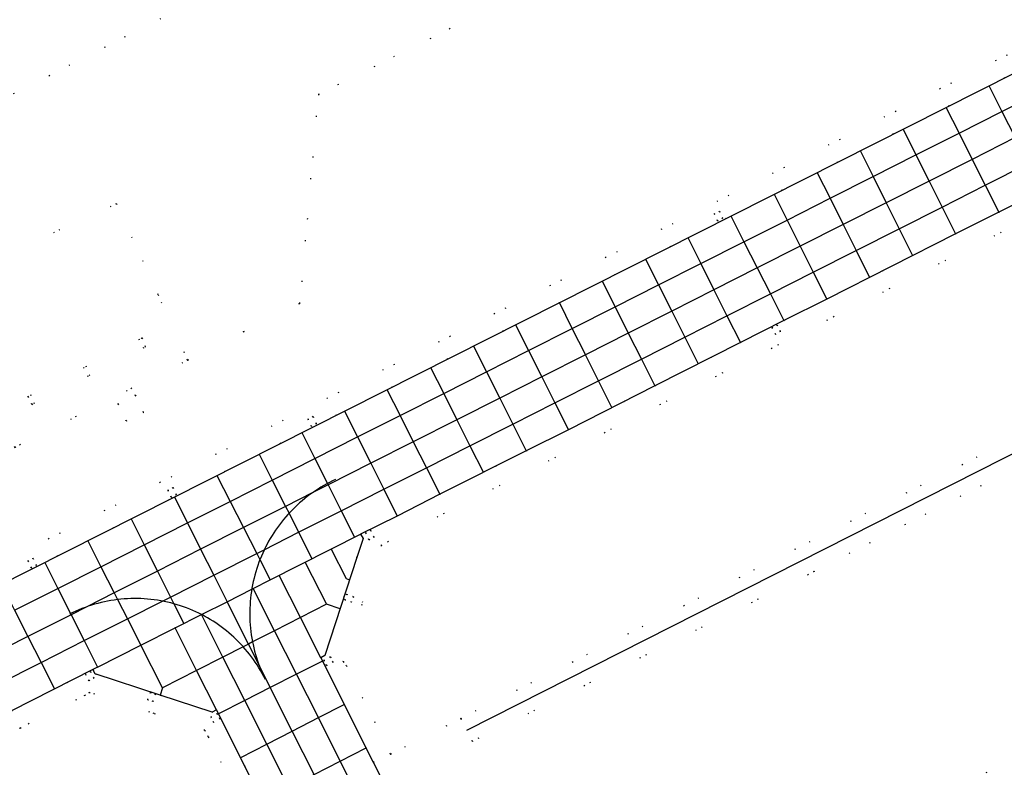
# Model space of a CAD drawing. Header units: metres. Extents: x 174791 to 179073, y 406431 to 409043.
# Tile 238 of 256: x 177631 to 177733, y 407309 to 407386. Entities that reach past the tile are written whole.
import ezdxf

# ---------------------------------------------------------------- set-up
doc = ezdxf.new("R2010")
doc.units = ezdxf.units.M
doc.linetypes.add('DOT', pattern=[6.35, 0, -6.35])
for name, color, linetype in [('scheiding_hek', 254, 'Continuous'), ('terreindeelbegroeid', 254, 'DOT'), ('terreindeelonbegroeid', 254, 'DOT'), ('wegdeel_rolbaan', 254, 'Continuous'), ('weginrichtingselement_markering_vliegtuigverharding', 254, 'Continuous'), ('weginrichtingselement_voeg_vliegtuigverharding', 254, 'Continuous')]:
    doc.layers.add(name, color=color, linetype=linetype)

msp = doc.modelspace()

# ---------------------------------------------------------------- linework, layer by layer
at = {"layer": 'scheiding_hek'}
msp.add_polyline3d([(177677.544, 407312.567, 0), (177740.96, 407344.685, 0), (177817.206, 407190.165, 0), (177817.339, 407184.747, 0), (177814.808, 407180.084, 0), (177811.477, 407175.821, 0), (177805.837, 407171.912, 0), (177747.091, 407150.802, 0)], dxfattribs=at)
at = {"layer": 'terreindeelbegroeid'}
for points in [[(177732.71, 407438.843, 0), (177732.515, 407436.542, 0), (177720.776, 407434.757, 0), (177663.777, 407395.675, 0), (177653.729, 407390.101, 0), (177611.39, 407368.461, 0), (177603.706, 407374.258, 0), (177600.015, 407363.487, 0), (177551.403, 407339.447, 0), (177513.757, 407398.948, 0), (177532.245, 407405.207, 0), (177551.648, 407417.936, 0), (177560.059, 407429.441, 0), (177573.749, 407434.293, 0), (177578.033, 407442.545, 0), (177632.559, 407477.927, 0), (177725.427, 407443.287, 0)], [(177806.848, 407421.129, 0), (177804.007, 407419.204, 0), (177802.238, 407418.044, 0), (177800.454, 407416.911, 0), (177798.652, 407415.802, 0), (177796.836, 407414.721, 0), (177795.003, 407413.667, 0), (177793.155, 407412.639, 0), (177791.296, 407411.639, 0), (177784.087, 407407.933, 0), (177629.71, 407330.012, 0), (177617.526, 407329.913, 0), (177602.276, 407331.836, 0), (177613.005, 407332.776, 0), (177630.856, 407341.795, 0), (177648.69, 407350.806, 0), (177660.293, 407356.669, 0), (177662.223, 407378.276, 0), (177802.804, 407448.411, 0), (177807.18, 407439.556, 0), (177810.276, 407433.359, 0), (177809.78, 407433.11, 0), (177807.593, 407424.094, 0)], [(177738.559, 407366.923, 0), (177668.72, 407331.685, 0), (177664.787, 407319.65, 0), (177665.114, 407319.223, 0), (177669.679, 407310.099, 0), (177667.891, 407309.279, 0), (177662.464, 407320.036, 0), (177662.886, 407320.271, 0), (177666.2, 407330.413, 0), (177666.845, 407332.386, 0), (177666.584, 407332.84, 0), (177670.343, 407334.698, 0), (177674.772, 407336.947, 0), (177683.695, 407341.442, 0), (177688.052, 407343.613, 0), (177696.995, 407348.169, 0), (177705.83, 407352.623, 0), (177710.332, 407354.913, 0), (177714.758, 407357.117, 0), (177728.056, 407363.858, 0), (177732.554, 407366.085, 0), (177736.987, 407368.326, 0), (177737.677, 407368.681, 0), (177738.541, 407366.959, 0)], [(177648.69, 407350.806, 0), (177630.856, 407341.795, 0), (177627.722, 407348.623, 0), (177623.133, 407358.62, 0), (177641.332, 407366.973, 0), (177645.647, 407357.571, 0)], [(177745.694, 407352.636, 0), (177745.99, 407351.977, 0), (177743.21, 407349.48, 0), (177742.249, 407347.68, 0), (177741.801, 407346.615, 0), (177676.943, 407313.777, 0), (177669.679, 407310.099, 0), (177665.114, 407319.223, 0), (177664.787, 407319.65, 0), (177668.72, 407331.685, 0), (177738.559, 407366.923, 0), (177739.441, 407365.172, 0), (177740.35, 407363.389, 0), (177741.237, 407361.602, 0), (177742.117, 407359.824, 0), (177743.011, 407358.002, 0), (177743.91, 407356.252, 0), (177744.806, 407354.457, 0), (177745.671, 407352.686, 0)], [(177703.682, 407366.187, 0), (177703.137, 407365.934, 0), (177703.474, 407365.208, 0), (177704.018, 407365.461, 0)], [(177709.098, 407354.162, 0), (177709.449, 407353.488, 0), (177709.981, 407353.765, 0), (177709.631, 407354.438, 0)], [(177632.189, 407347.035, 0), (177632.611, 407346.234, 0), (177644.354, 407352.203, 0), (177643.979, 407353.102, 0)], [(177632.189, 407347.035, 0), (177643.979, 407353.102, 0), (177644.354, 407352.203, 0), (177632.611, 407346.234, 0)], [(177642.359, 407344.528, 0), (177644.145, 407345.393, 0), (177643.286, 407347.189, 0), (177641.494, 407346.295, 0)], [(177768.113, 407293.557, 0), (177765.32, 407292.22, 0), (177751.359, 407320.562, 0), (177740.107, 407342.666, 0), (177713.444, 407328.971, 0), (177678.114, 407311.421, 0), (177676.943, 407313.777, 0), (177741.801, 407346.615, 0), (177754.002, 407321.721, 0)], [(177661.477, 407343.97, 0), (177662.021, 407344.224, 0), (177661.674, 407344.969, 0), (177661.13, 407344.716, 0)], [(177647.011, 407336.647, 0), (177647.547, 407336.916, 0), (177647.186, 407337.634, 0), (177646.65, 407337.365, 0)], [(177667.096, 407332.947, 0), (177667.432, 407332.251, 0), (177667.972, 407332.513, 0), (177667.636, 407333.208, 0)], [(177632.551, 407329.342, 0), (177633.088, 407329.611, 0), (177632.733, 407330.321, 0), (177632.196, 407330.052, 0)], [(177664.932, 407326.048, 0), (177665.651, 407325.789, 0), (177665.854, 407326.354, 0), (177665.135, 407326.613, 0)], [(177662.781, 407319.787, 0), (177663.061, 407319.256, 0), (177663.737, 407319.611, 0), (177663.457, 407320.142, 0)], [(177638.132, 407318.337, 0), (177638.507, 407317.678, 0), (177639.029, 407317.975, 0), (177638.654, 407318.633, 0)], [(177644.569, 407315.722, 0), (177645.136, 407315.527, 0), (177645.392, 407316.265, 0), (177644.824, 407316.461, 0)], [(177651.081, 407313.923, 0), (177651.358, 407313.391, 0), (177652.04, 407313.747, 0), (177651.762, 407314.279, 0)]]:
    msp.add_polyline3d(points, close=True, dxfattribs=at)
for points in [[(177802.804, 407448.411, 0), (177662.223, 407378.276, 0), (177660.293, 407356.669, 0), (177648.69, 407350.806, 0), (177645.647, 407357.571, 0), (177641.332, 407366.973, 0), (177623.133, 407358.62, 0), (177627.722, 407348.623, 0), (177630.856, 407341.795, 0), (177613.005, 407332.776, 0), (177602.276, 407331.836, 0), (177597.766, 407340.761, 0), (177551.403, 407339.447, 0), (177600.015, 407363.487, 0), (177611.39, 407368.461, 0), (177653.729, 407390.101, 0)], [(177629.71, 407330.012, 0), (177784.087, 407407.933, 0)], [(177784.995, 407406.151, 0), (177607.134, 407316.377, 0)], [(177734.777, 407303.832, 0), (177732.461, 407303.293, 0), (177731.319, 407308.187, 0), (177708.903, 407302.956, 0), (177707.749, 407307.852, 0), (177703.859, 407306.941, 0), (177695.782, 407305.014, 0), (177695.085, 407304.842, 0), (177694.941, 407305.401, 0), (177672.592, 407299.96, 0), (177667.891, 407309.279, 0), (177669.679, 407310.099, 0), (177676.943, 407313.777, 0), (177678.114, 407311.421, 0), (177713.444, 407328.971, 0), (177740.107, 407342.666, 0)], [(177630.49, 407314.573, 0), (177638.905, 407318.841, 0), (177639.149, 407318.381, 0), (177645.861, 407316.198, 0), (177651.233, 407314.414, 0), (177651.67, 407314.664, 0), (177656.866, 407304.357, 0), (177655.791, 407303.822, 0), (177655.075, 407303.466, 0), (177650.833, 407311.881, 0), (177650.481, 407312.556, 0), (177645.236, 407314.298, 0), (177638.53, 407316.479, 0), (177638.058, 407316.169, 0), (177631.391, 407312.787, 0), (177628.799, 407311.486, 0)], [(177628.799, 407311.486, 0), (177631.391, 407312.787, 0), (177638.058, 407316.169, 0), (177638.53, 407316.479, 0), (177645.236, 407314.298, 0), (177650.481, 407312.556, 0), (177650.833, 407311.881, 0), (177655.075, 407303.466, 0), (177647.901, 407299.897, 0), (177590.773, 407271.476, 0)]]:
    msp.add_polyline3d(points, dxfattribs=at)
at = {"layer": 'terreindeelonbegroeid'}
for points in [[(177703.682, 407366.187, 0), (177704.018, 407365.461, 0), (177703.474, 407365.208, 0), (177703.137, 407365.934, 0)], [(177709.098, 407354.162, 0), (177709.631, 407354.438, 0), (177709.981, 407353.765, 0), (177709.449, 407353.488, 0)], [(177642.359, 407344.528, 0), (177641.494, 407346.295, 0), (177643.286, 407347.189, 0), (177644.145, 407345.393, 0)], [(177661.477, 407343.97, 0), (177661.13, 407344.716, 0), (177661.674, 407344.969, 0), (177662.021, 407344.224, 0)], [(177647.011, 407336.647, 0), (177646.65, 407337.365, 0), (177647.186, 407337.634, 0), (177647.547, 407336.916, 0)], [(177667.432, 407332.251, 0), (177667.096, 407332.947, 0), (177667.636, 407333.208, 0), (177667.972, 407332.513, 0)], [(177632.551, 407329.342, 0), (177632.196, 407330.052, 0), (177632.733, 407330.321, 0), (177633.088, 407329.611, 0)], [(177665.651, 407325.789, 0), (177664.932, 407326.048, 0), (177665.135, 407326.613, 0), (177665.854, 407326.354, 0)], [(177663.061, 407319.256, 0), (177662.781, 407319.787, 0), (177663.457, 407320.142, 0), (177663.737, 407319.611, 0)], [(177638.507, 407317.678, 0), (177638.132, 407318.337, 0), (177638.654, 407318.633, 0), (177639.029, 407317.975, 0)], [(177645.136, 407315.527, 0), (177644.569, 407315.722, 0), (177644.824, 407316.461, 0), (177645.392, 407316.265, 0)], [(177651.358, 407313.391, 0), (177651.081, 407313.923, 0), (177651.762, 407314.279, 0), (177652.04, 407313.747, 0)]]:
    msp.add_polyline3d(points, close=True, dxfattribs=at)
at = {"layer": 'wegdeel_rolbaan'}
for points in [[(177607.134, 407316.377, 0), (177784.995, 407406.151, 0)], [(177736.987, 407368.326, 0), (177732.554, 407366.085, 0), (177728.056, 407363.858, 0), (177714.758, 407357.117, 0), (177710.332, 407354.913, 0), (177705.83, 407352.623, 0), (177696.995, 407348.169, 0), (177688.052, 407343.613, 0), (177683.695, 407341.442, 0), (177674.772, 407336.947, 0), (177670.343, 407334.698, 0), (177666.584, 407332.84, 0), (177666.845, 407332.386, 0), (177666.2, 407330.413, 0), (177662.886, 407320.271, 0), (177662.464, 407320.036, 0), (177667.891, 407309.279, 0), (177672.592, 407299.96, 0)], [(177683.98, 407247.57, 0), (177683.671, 407248.471, 0), (177683.123, 407250, 0), (177682.05, 407252.839, 0), (177681.299, 407254.718, 0), (177680.554, 407256.504, 0), (177679.819, 407258.197, 0), (177679.062, 407259.881, 0), (177676.983, 407264.404, 0), (177676.753, 407264.906, 0), (177663.103, 407291.965, 0), (177662.863, 407292.461, 0), (177656.866, 407304.357, 0), (177651.67, 407314.664, 0), (177651.233, 407314.414, 0), (177645.861, 407316.198, 0), (177639.149, 407318.381, 0), (177638.905, 407318.841, 0), (177630.49, 407314.573, 0)]]:
    msp.add_polyline3d(points, dxfattribs=at)
at = {"layer": 'weginrichtingselement_markering_vliegtuigverharding'}
for p, q in [((177656.175, 407330.19), (177656.07, 407329.919)), ((177636.598, 407324.61), (177636.511, 407324.567))]:
    msp.add_line(p, q, dxfattribs=at)
for points in [[(177663.157, 407338.056, 0), (177663.071, 407338.011, 0), (177662.773, 407337.844, 0), (177662.478, 407337.671, 0), (177662.188, 407337.491, 0), (177661.902, 407337.304, 0), (177661.664, 407337.141, 0)], [(177663.986, 407338.471, 0), (177663.678, 407338.325, 0), (177663.373, 407338.171, 0), (177663.157, 407338.056, 0)], [(177661.664, 407337.141, 0), (177661.633, 407337.12, 0), (177661.62, 407337.111, 0), (177661.342, 407336.912, 0), (177661.069, 407336.707, 0), (177660.801, 407336.496, 0), (177660.537, 407336.278, 0), (177660.278, 407336.055, 0), (177660.025, 407335.826, 0), (177659.776, 407335.592, 0), (177659.533, 407335.351, 0), (177659.296, 407335.106, 0), (177659.184, 407334.985, 0)], [(177659.184, 407334.985, 0), (177659.064, 407334.855, 0), (177658.837, 407334.599, 0), (177658.617, 407334.339, 0), (177658.402, 407334.073, 0), (177658.193, 407333.802, 0), (177657.991, 407333.527, 0), (177657.794, 407333.248, 0), (177657.604, 407332.964, 0), (177657.421, 407332.676, 0), (177657.244, 407332.384, 0), (177657.073, 407332.088, 0), (177656.909, 407331.788, 0), (177656.752, 407331.485, 0), (177656.623, 407331.222, 0)], [(177656.623, 407331.222, 0), (177656.602, 407331.178, 0), (177656.458, 407330.868, 0), (177656.322, 407330.554, 0), (177656.193, 407330.238, 0), (177656.175, 407330.19, 0)], [(177656.07, 407329.919, 0), (177655.954, 407329.593, 0), (177655.845, 407329.265, 0), (177655.743, 407328.935, 0), (177655.65, 407328.602, 0), (177655.563, 407328.267, 0), (177655.484, 407327.93, 0), (177655.413, 407327.592, 0), (177655.35, 407327.252, 0), (177655.331, 407327.134, 0)], [(177655.331, 407327.134, 0), (177655.294, 407326.91, 0), (177655.246, 407326.568, 0), (177655.206, 407326.224, 0), (177655.174, 407325.88, 0), (177655.149, 407325.535, 0), (177655.132, 407325.189, 0), (177655.123, 407324.843, 0), (177655.122, 407324.498, 0), (177655.129, 407324.152, 0), (177655.144, 407323.806, 0), (177655.166, 407323.461, 0), (177655.197, 407323.117, 0), (177655.235, 407322.773, 0), (177655.281, 407322.43, 0), (177655.335, 407322.088, 0), (177655.396, 407321.748, 0), (177655.408, 407321.687, 0)], [(177641.461, 407326.067, 0), (177641.456, 407326.067, 0), (177641.113, 407326.021, 0), (177640.771, 407325.967, 0), (177640.43, 407325.905, 0), (177640.091, 407325.836, 0), (177639.753, 407325.759, 0), (177639.418, 407325.673, 0), (177639.084, 407325.581, 0), (177638.753, 407325.48, 0), (177638.424, 407325.372, 0), (177638.286, 407325.323, 0), (177638.267, 407325.316, 0)], [(177646.101, 407325.908, 0), (177646.098, 407325.909, 0), (177645.938, 407325.939, 0), (177645.597, 407325.997, 0), (177645.254, 407326.047, 0), (177644.91, 407326.088, 0), (177644.566, 407326.122, 0), (177644.22, 407326.148, 0), (177643.875, 407326.166, 0), (177643.529, 407326.176, 0), (177643.182, 407326.177, 0), (177642.836, 407326.171, 0), (177642.49, 407326.157, 0), (177642.145, 407326.135, 0), (177641.8, 407326.105, 0), (177641.461, 407326.067, 0)], [(177647.288, 407325.631, 0), (177646.953, 407325.72, 0), (177646.616, 407325.801, 0), (177646.278, 407325.874, 0), (177646.101, 407325.908, 0)], [(177638.267, 407325.316, 0), (177638.098, 407325.256, 0), (177637.774, 407325.133, 0), (177637.454, 407325.002, 0), (177637.136, 407324.864, 0), (177636.822, 407324.719, 0), (177636.598, 407324.61, 0)], [(177648.278, 407325.319, 0), (177647.95, 407325.431, 0), (177647.62, 407325.535, 0), (177647.288, 407325.631, 0)], [(177650.139, 407324.515, 0), (177649.847, 407324.662, 0), (177649.539, 407324.807, 0), (177649.228, 407324.946, 0), (177648.914, 407325.077, 0), (177648.598, 407325.202, 0), (177648.278, 407325.319, 0)], [(177654.442, 407321.194, 0), (177654.437, 407321.199, 0), (177654.207, 407321.449, 0), (177653.971, 407321.695, 0), (177653.73, 407321.935, 0), (177653.483, 407322.169, 0), (177653.231, 407322.398, 0), (177652.974, 407322.621, 0), (177652.712, 407322.838, 0), (177652.445, 407323.049, 0), (177652.173, 407323.254, 0), (177651.897, 407323.453, 0), (177651.616, 407323.645, 0), (177651.331, 407323.831, 0), (177651.042, 407324.011, 0), (177650.749, 407324.183, 0), (177650.452, 407324.35, 0), (177650.151, 407324.509, 0), (177650.139, 407324.515, 0)], [(177656.721, 407317.828, 0), (177656.567, 407318.131, 0), (177656.406, 407318.431, 0), (177656.238, 407318.727, 0), (177656.063, 407319.019, 0), (177655.882, 407319.307, 0), (177655.694, 407319.591, 0), (177655.5, 407319.871, 0), (177655.3, 407320.146, 0), (177655.093, 407320.416, 0), (177654.88, 407320.682, 0), (177654.662, 407320.943, 0), (177654.442, 407321.194, 0)], [(177655.408, 407321.687, 0), (177655.465, 407321.409, 0), (177655.542, 407321.072, 0), (177655.626, 407320.736, 0), (177655.718, 407320.403, 0), (177655.818, 407320.072, 0), (177655.925, 407319.743, 0), (177656.04, 407319.416, 0), (177656.116, 407319.214, 0)], [(177656.116, 407319.214, 0), (177656.161, 407319.093, 0), (177656.291, 407318.772, 0), (177656.427, 407318.454, 0), (177656.571, 407318.139, 0), (177656.721, 407317.828, 0)]]:
    msp.add_polyline3d(points, dxfattribs=at)
at = {"layer": 'weginrichtingselement_voeg_vliegtuigverharding'}
for p, q in [((177663.526, 407331.278), (177665.079, 407328.244)), ((177660.846, 407329.911), (177663.057, 407325.591)), ((177660.357, 407324.213), (177658.164, 407328.56)), ((177665.079, 407328.244), (177665.444, 407328.098)), ((177654.978, 407321.467), (177652.769, 407325.841)), ((177664.467, 407325.108), (177663.057, 407325.591)), ((177662.464, 407320.037), (177660.357, 407324.213)), ((177647.402, 407323.132), (177647.393, 407323.149)), ((177649.619, 407318.733), (177647.402, 407323.132)), ((177646.113, 407316.943), (177643.871, 407321.339)), ((177651.67, 407314.664), (177649.619, 407318.733)), ((177662.648, 407319.728), (177662.625, 407319.716)), ((177646.113, 407316.943), (177645.861, 407316.198)), ((177664.886, 407315.234), (177664.911, 407315.247)), ((177667.143, 407310.761), (177667.177, 407310.778))]:
    msp.add_line(p, q, dxfattribs=at)
for points in [[(177731.525, 407379.18, 0), (177732.876, 407376.496, 0), (177734.234, 407373.797, 0), (177735.584, 407371.113, 0), (177736.987, 407368.326, 0)], [(177630.82, 407324.956, 0), (177635.287, 407327.214, 0), (177639.731, 407329.46, 0), (177644.203, 407331.721, 0), (177648.674, 407333.981, 0), (177653.093, 407336.215, 0), (177657.453, 407338.418, 0), (177661.85, 407340.641, 0), (177666.257, 407342.869, 0), (177670.652, 407345.09, 0), (177675.167, 407347.372, 0), (177679.591, 407349.609, 0), (177683.93, 407351.802, 0), (177688.451, 407354.087, 0), (177692.876, 407356.319, 0), (177697.363, 407358.583, 0), (177701.743, 407360.792, 0), (177706.203, 407363.042, 0), (177710.654, 407365.287, 0), (177715.1, 407367.53, 0), (177719.549, 407369.774, 0), (177723.983, 407372.011, 0), (177728.434, 407374.256, 0), (177732.876, 407376.496, 0), (177737.279, 407378.718, 0)], [(177727.076, 407376.95, 0), (177728.434, 407374.256, 0), (177729.796, 407371.556, 0), (177731.149, 407368.872, 0), (177732.554, 407366.085, 0)], [(177734.234, 407373.797, 0), (177729.796, 407371.556, 0), (177725.335, 407369.304, 0), (177720.901, 407367.065, 0), (177716.453, 407364.819, 0), (177712.015, 407362.578, 0), (177707.578, 407360.336, 0), (177703.102, 407358.074, 0), (177698.735, 407355.867, 0), (177694.25, 407353.601, 0), (177689.832, 407351.369, 0), (177685.3, 407349.079, 0), (177680.96, 407346.886, 0), (177676.535, 407344.65, 0), (177672.027, 407342.372, 0), (177667.619, 407340.145, 0), (177663.224, 407337.924, 0), (177661.633, 407337.12, 0), (177658.823, 407335.7, 0), (177654.479, 407333.505, 0), (177650.041, 407331.263, 0), (177645.578, 407329.007, 0), (177641.112, 407326.751, 0), (177638.286, 407325.323, 0), (177636.654, 407324.498, 0), (177632.196, 407322.245, 0), (177627.741, 407319.994, 0)], [(177722.648, 407374.683, 0), (177723.983, 407372.011, 0), (177725.335, 407369.304, 0), (177726.679, 407366.614, 0), (177728.056, 407363.858, 0)], [(177718.212, 407372.456, 0), (177719.549, 407369.774, 0), (177720.901, 407367.065, 0), (177722.243, 407364.373, 0), (177723.621, 407361.61, 0)], [(177629.093, 407317.327, 0), (177633.551, 407319.577, 0), (177638.001, 407321.823, 0), (177642.474, 407324.08, 0), (177646.098, 407325.909, 0), (177646.933, 407326.33, 0), (177651.391, 407328.58, 0), (177655.847, 407330.831, 0), (177656.623, 407331.222, 0), (177660.175, 407333.018, 0), (177664.579, 407335.242, 0), (177668.963, 407337.457, 0), (177673.384, 407339.69, 0), (177677.886, 407341.965, 0), (177682.309, 407344.199, 0), (177686.652, 407346.393, 0), (177691.173, 407348.677, 0), (177695.606, 407350.917, 0), (177700.091, 407353.183, 0), (177704.449, 407355.384, 0), (177708.94, 407357.653, 0), (177713.366, 407359.889, 0), (177717.797, 407362.127, 0), (177722.243, 407364.373, 0), (177726.679, 407366.614, 0), (177731.149, 407368.872, 0), (177735.584, 407371.113, 0)], [(177713.752, 407370.231, 0), (177715.1, 407367.53, 0), (177716.453, 407364.819, 0), (177717.797, 407362.127, 0), (177719.177, 407359.363, 0)], [(177709.319, 407367.945, 0), (177710.654, 407365.287, 0), (177712.015, 407362.578, 0), (177713.366, 407359.889, 0), (177714.758, 407357.117, 0)], [(177704.848, 407365.711, 0), (177706.203, 407363.042, 0), (177707.578, 407360.336, 0), (177708.94, 407357.653, 0), (177710.332, 407354.913, 0)], [(177700.403, 407363.47, 0), (177701.743, 407360.792, 0), (177703.102, 407358.074, 0), (177704.449, 407355.384, 0), (177705.83, 407352.623, 0)], [(177696.023, 407361.234, 0), (177697.363, 407358.583, 0), (177698.735, 407355.867, 0), (177700.091, 407353.183, 0), (177701.485, 407350.425, 0)], [(177691.532, 407358.98, 0), (177692.876, 407356.319, 0), (177694.25, 407353.601, 0), (177695.606, 407350.917, 0), (177696.995, 407348.169, 0)], [(177692.555, 407345.901, 0), (177691.173, 407348.677, 0), (177689.832, 407351.369, 0), (177689.829, 407351.376, 0), (177688.451, 407354.087, 0), (177687.136, 407356.759, 0)], [(177682.589, 407354.465, 0), (177683.93, 407351.802, 0), (177685.3, 407349.079, 0), (177686.652, 407346.393, 0), (177688.052, 407343.613, 0)], [(177678.256, 407352.266, 0), (177679.591, 407349.609, 0), (177680.96, 407346.886, 0), (177682.309, 407344.199, 0), (177683.695, 407341.442, 0)], [(177673.818, 407350.055, 0), (177675.167, 407347.372, 0), (177676.535, 407344.65, 0), (177677.886, 407341.965, 0), (177679.272, 407339.207, 0)], [(177669.291, 407347.781, 0), (177670.652, 407345.09, 0), (177672.027, 407342.372, 0), (177673.384, 407339.69, 0), (177674.772, 407336.947, 0)], [(177664.918, 407345.547, 0), (177666.257, 407342.869, 0), (177667.619, 407340.145, 0), (177668.963, 407337.457, 0), (177670.343, 407334.698, 0)], [(177660.492, 407343.327, 0), (177661.85, 407340.641, 0), (177663.157, 407338.056, 0), (177663.224, 407337.924, 0), (177664.579, 407335.242, 0), (177665.952, 407332.527, 0)], [(177656.102, 407341.098, 0), (177657.453, 407338.418, 0), (177658.823, 407335.7, 0), (177659.184, 407334.985, 0), (177660.175, 407333.018, 0), (177661.548, 407330.295, 0)], [(177651.727, 407338.886, 0), (177653.093, 407336.215, 0), (177654.479, 407333.505, 0), (177655.847, 407330.831, 0), (177656.175, 407330.19, 0), (177657.242, 407328.104, 0), (177657.244, 407328.1, 0)], [(177647.329, 407336.655, 0), (177648.674, 407333.981, 0), (177650.041, 407331.263, 0), (177651.391, 407328.58, 0), (177652.769, 407325.841, 0)], [(177642.849, 407334.395, 0), (177644.203, 407331.721, 0), (177645.578, 407329.007, 0), (177646.933, 407326.33, 0), (177647.288, 407325.631, 0), (177648.318, 407323.597, 0)], [(177638.37, 407332.13, 0), (177639.731, 407329.46, 0), (177641.112, 407326.751, 0), (177641.461, 407326.067, 0), (177642.474, 407324.08, 0), (177643.867, 407321.347, 0), (177643.871, 407321.339, 0)], [(177639.38, 407319.082, 0), (177643.867, 407321.347, 0), (177647.402, 407323.132, 0), (177650.126, 407324.508, 0), (177650.139, 407324.515, 0), (177652.769, 407325.841, 0), (177655.331, 407327.134, 0), (177655.49, 407327.216, 0), (177657.242, 407328.104, 0), (177666.584, 407332.84, 0)], [(177633.935, 407329.901, 0), (177635.287, 407327.214, 0), (177636.598, 407324.61, 0), (177636.654, 407324.498, 0), (177638.001, 407321.823, 0), (177639.38, 407319.082, 0), (177638.905, 407318.841, 0)], [(177629.447, 407327.662, 0), (177630.82, 407324.956, 0), (177632.196, 407322.245, 0), (177633.551, 407319.577, 0), (177634.945, 407316.829, 0)], [(177692.217, 407251.466, 0), (177691.602, 407253.241, 0), (177690.608, 407255.953, 0), (177689.942, 407257.673, 0), (177688.861, 407260.324, 0), (177688.113, 407262.07, 0), (177686.974, 407264.6, 0), (177686.929, 407264.699, 0), (177686.108, 407266.437, 0), (177685.263, 407268.163, 0), (177682.576, 407273.492, 0), (177680.388, 407277.831, 0), (177678.067, 407282.437, 0), (177675.821, 407286.891, 0), (177673.567, 407291.362, 0), (177672.182, 407294.108, 0), (177671.267, 407295.923, 0), (177669.03, 407300.361, 0), (177666.746, 407304.891, 0), (177664.482, 407309.381, 0), (177662.22, 407313.868, 0), (177659.957, 407318.356, 0), (177657.69, 407322.852, 0), (177655.49, 407327.216, 0)], [(177663.057, 407325.591, 0), (177660.357, 407324.213, 0), (177657.69, 407322.852, 0), (177655.408, 407321.687, 0), (177654.978, 407321.467, 0), (177654.442, 407321.194, 0), (177652.339, 407320.12, 0), (177649.619, 407318.733, 0), (177646.113, 407316.943, 0)], [(177659.148, 407306.615, 0), (177656.873, 407311.127, 0), (177654.604, 407315.627, 0), (177652.339, 407320.12, 0), (177650.126, 407324.508, 0)], [(177661.787, 407307.984, 0), (177659.516, 407312.482, 0), (177657.247, 407316.974, 0), (177656.116, 407319.214, 0), (177654.978, 407321.467, 0)], [(177662.625, 407319.716, 0), (177659.957, 407318.356, 0), (177657.247, 407316.974, 0), (177654.604, 407315.627, 0), (177651.903, 407314.25, 0)], [(177654.182, 407309.748, 0), (177656.873, 407311.127, 0), (177659.516, 407312.482, 0), (177662.22, 407313.868, 0), (177664.886, 407315.234, 0)], [(177656.449, 407305.216, 0), (177659.148, 407306.615, 0), (177661.787, 407307.984, 0), (177664.482, 407309.381, 0), (177667.143, 407310.761, 0)]]:
    msp.add_polyline3d(points, dxfattribs=at)

doc.saveas('drawing.dxf')
